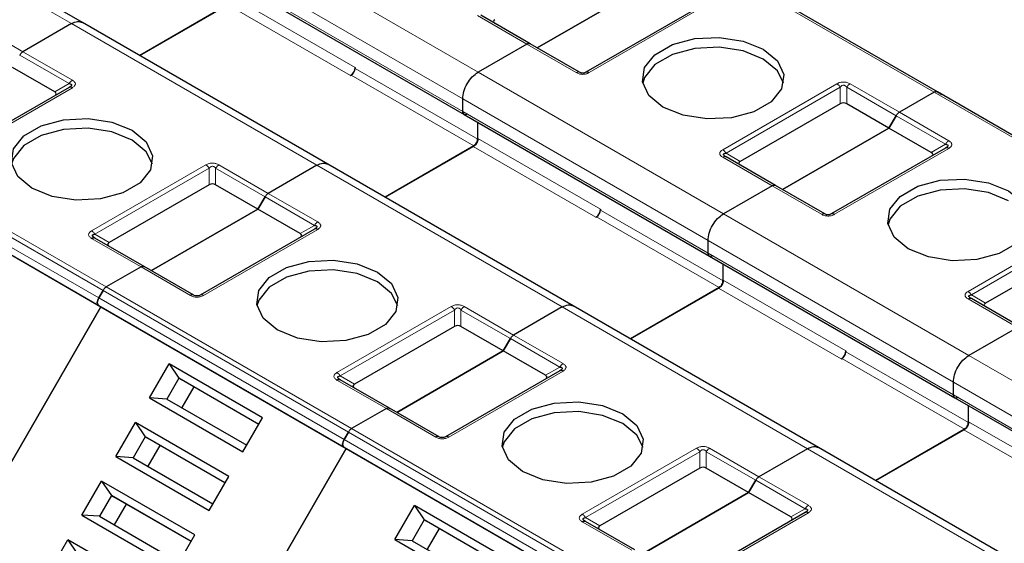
# Model space of a CAD drawing. Header units: millimetres. Extents: x 5 to 418, y 2 to 292.
# Tile 49 of 56: x 354 to 366, y 140 to 147. Entities that reach past the tile are written whole.
import ezdxf

# ---------------------------------------------------------------- set-up
doc = ezdxf.new("R2010")
doc.units = ezdxf.units.MM

msp = doc.modelspace()

# ---------------------------------------------------------------- linework, layer by layer
at = {"color": 7, "linetype": 'Continuous', "lineweight": 18}
for p, q in [((354.3502, 146.6349), (351.3521, 148.3657)), ((356.3207, 147.7724), (359.3188, 146.0416)), ((364.891, 145.7968), (361.8928, 147.5276)), ((356.1321, 147.4458), (359.1303, 145.715)), ((356.1321, 147.2934), (359.1303, 145.5626)), ((356.316, 146.964), (357.815, 146.0986)), ((356.2594, 146.866), (357.7585, 146.0007)), ((362.0717, 146.8418), (360.6763, 146.0363)), ((359.9129, 146.3846), (359.3095, 146.7329)), ((353.1527, 146.6402), (353.7561, 146.2919)), ((357.3484, 144.9041), (354.3502, 146.6349)), ((360.5163, 146.0363), (359.9129, 146.3846)), ((353.7161, 146.2497), (354.3195, 145.9013)), ((353.7561, 146.2919), (354.3595, 145.9436)), ((357.815, 146.0877), (359.3141, 145.2224)), ((357.7679, 146.0061), (359.267, 145.1407)), ((359.3188, 146.0416), (362.317, 144.3108)), ((354.3595, 145.8512), (352.9642, 145.0457)), ((354.1452, 145.8007), (354.3195, 145.9013)), ((362.3077, 145.0945), (363.703, 145.9)), ((362.3477, 145.0523), (363.743, 145.8578)), ((363.743, 145.6566), (363.743, 145.8578)), ((363.823, 145.8578), (364.4264, 145.5095)), ((363.823, 145.8578), (363.823, 145.6566)), ((363.863, 145.9), (364.4664, 145.5517)), ((359.1303, 145.715), (362.1284, 143.9842)), ((367.8891, 144.066), (364.891, 145.7968)), ((359.1303, 145.5626), (362.1284, 143.8318)), ((364.4264, 145.5095), (365.0298, 145.1611)), ((364.4664, 145.5517), (365.0698, 145.2034)), ((359.3141, 145.2332), (360.8132, 144.3678)), ((351.7762, 145.1489), (354.7743, 143.4181)), ((359.2575, 145.1353), (360.7566, 144.2699)), ((364.8555, 145.0605), (365.0298, 145.1611)), ((354.6814, 143.2843), (351.6833, 145.0151)), ((351.7362, 145.1067), (354.7343, 143.3759)), ((362.9111, 144.6538), (362.3077, 145.0021)), ((362.3477, 145.0523), (362.522, 144.9516)), ((365.0698, 145.111), (363.6745, 144.3055)), ((351.6833, 144.9227), (354.6814, 143.1919)), ((354.5955, 144.1039), (355.9908, 144.9094)), ((356.1508, 144.9094), (356.7542, 144.5611)), ((360.3465, 143.1733), (357.3484, 144.9041)), ((354.6355, 144.0617), (356.0308, 144.8672)), ((356.0308, 144.666), (356.0308, 144.8672)), ((356.1108, 144.8672), (356.7142, 144.5189)), ((356.1108, 144.8672), (356.1108, 144.666)), ((363.5145, 144.3055), (362.9111, 144.6538)), ((356.7142, 144.5189), (357.3176, 144.1706)), ((356.7542, 144.5611), (357.3576, 144.2128)), ((360.766, 144.2753), (362.2651, 143.4099)), ((360.8132, 144.357), (362.3122, 143.4916)), ((362.317, 144.3108), (365.3151, 142.58)), ((357.1434, 144.0699), (357.3176, 144.1706)), ((365.3058, 143.3637), (366.7012, 144.1692)), ((354.6355, 144.0617), (354.8098, 143.9611)), ((357.3576, 144.1204), (355.9623, 143.3149)), ((365.3458, 143.3215), (366.7412, 144.127)), ((355.1989, 143.6632), (354.5955, 144.0116)), ((362.1284, 143.9842), (365.1265, 142.2534)), ((362.1284, 143.8318), (365.1265, 142.101)), ((355.8023, 143.3149), (355.1989, 143.6632)), ((362.3122, 143.5025), (363.8113, 142.6371)), ((354.7343, 143.3759), (357.7325, 141.6451)), ((354.7743, 143.4181), (357.7725, 141.6874)), ((362.2557, 143.4045), (363.7547, 142.5391)), ((365.3458, 143.3215), (365.5201, 143.2209)), ((357.6796, 141.5535), (354.6814, 143.2843)), ((354.6814, 143.1919), (357.6796, 141.4611)), ((365.9092, 142.923), (365.3058, 143.2713)), ((357.5936, 142.3731), (358.989, 143.1787)), ((357.6336, 142.3309), (359.029, 143.1364)), ((359.029, 142.9352), (359.029, 143.1364)), ((359.109, 143.1364), (359.7124, 142.7881)), ((359.109, 143.1364), (359.109, 142.9352)), ((359.149, 143.1787), (359.7524, 142.8303)), ((363.3446, 141.4425), (360.3465, 143.1733)), ((359.7524, 142.8303), (360.3558, 142.482)), ((359.7124, 142.7881), (360.3158, 142.4398)), ((363.8113, 142.6262), (365.3104, 141.7608)), ((363.7642, 142.5445), (365.2632, 141.6791)), ((365.3151, 142.58), (368.3132, 140.8493)), ((360.3558, 142.3896), (358.9604, 141.5841)), ((360.1415, 142.3391), (360.3158, 142.4398)), ((358.197, 141.9324), (357.5936, 142.2808)), ((357.6336, 142.3309), (357.8079, 142.2303)), ((365.1265, 142.2534), (368.1247, 140.5227)), ((365.1265, 142.101), (368.1247, 140.3702)), ((358.8004, 141.5841), (358.197, 141.9324)), ((365.3104, 141.7717), (366.8094, 140.9063)), ((357.7325, 141.6451), (360.7306, 139.9143)), ((357.7725, 141.6874), (360.7706, 139.9566)), ((365.2538, 141.6737), (366.7529, 140.8083)), ((360.6777, 139.8227), (357.6796, 141.5535)), ((357.6796, 141.4611), (360.6777, 139.7303)), ((360.5918, 140.6424), (361.9871, 141.4479)), ((360.6318, 140.6001), (362.0271, 141.4057)), ((362.0271, 141.2044), (362.0271, 141.4057)), ((362.1071, 141.4057), (362.7105, 141.0573)), ((362.1071, 141.4057), (362.1071, 141.2044)), ((362.1471, 141.4479), (362.7505, 141.0995)), ((366.3428, 139.7117), (363.3446, 141.4425)), ((362.7105, 141.0573), (363.3139, 140.709)), ((362.7505, 141.0995), (363.3539, 140.7512)), ((363.1396, 140.6084), (363.3139, 140.709)), ((361.1952, 140.2017), (360.5918, 140.55)), ((360.6318, 140.6001), (360.806, 140.4995)), ((363.3539, 140.6588), (361.9586, 139.8533))]:
    msp.add_line(p, q, dxfattribs=at)
at = {"color": 7, "linetype": 'Continuous', "lineweight": 25}
for p, q in [((354.4835, 146.6481), (351.4854, 148.3789)), ((364.931, 145.8007), (361.9328, 147.5315)), ((356.1487, 147.2568), (359.1468, 145.526)), ((360.0401, 146.3382), (361.3412, 147.0893)), ((361.3412, 147.0893), (360.0401, 146.3382)), ((356.2688, 146.8715), (355.1827, 146.2445)), ((355.1827, 146.2445), (356.2594, 146.866)), ((362.0317, 146.8457), (360.6363, 146.0402)), ((359.9529, 146.3885), (359.3495, 146.7369)), ((354.3502, 146.6349), (353.7561, 146.2919)), ((354.3502, 146.6349), (353.7561, 146.2919)), ((357.4817, 144.9173), (354.4835, 146.6481)), ((359.9129, 146.3846), (359.3188, 146.0416)), ((359.9129, 146.3846), (359.3188, 146.0416)), ((360.5563, 146.0402), (359.9529, 146.3885)), ((354.1452, 145.8007), (353.629, 146.0987)), ((357.815, 146.0986), (357.815, 146.0877)), ((357.7585, 146.0007), (357.7679, 146.0061)), ((354.3195, 145.8552), (352.9242, 145.0496)), ((359.1303, 145.5626), (359.1303, 145.715)), ((359.1303, 145.5626), (359.1303, 145.715)), ((364.891, 145.7968), (364.4664, 145.5517)), ((364.891, 145.7968), (364.4664, 145.5517)), ((367.9291, 144.0699), (364.931, 145.8007)), ((364.931, 145.8007), (364.9839, 145.7702)), ((363.743, 145.6566), (362.522, 144.9516)), ((364.3393, 145.3585), (363.823, 145.6566)), ((359.1468, 145.526), (362.145, 143.7952)), ((364.4264, 145.5095), (364.3393, 145.3585)), ((364.3393, 145.3585), (364.4264, 145.5095)), ((359.3141, 145.2332), (359.3141, 145.4294)), ((359.3141, 145.2224), (359.3141, 145.4294)), ((363.0382, 144.6074), (364.3393, 145.3585)), ((364.3393, 145.3585), (363.0382, 144.6074)), ((364.8555, 145.0605), (364.3393, 145.3585)), ((359.267, 145.1407), (358.1808, 144.5137)), ((358.1808, 144.5137), (359.2575, 145.1353)), ((365.0298, 145.1149), (363.6345, 144.3094)), ((365.0415, 145.1224), (365.0336, 145.1167)), ((362.9511, 144.6578), (362.3477, 145.0061)), ((351.71, 144.9073), (354.7081, 143.1765)), ((357.3484, 144.9041), (356.7542, 144.5611)), ((357.3484, 144.9041), (356.7542, 144.5611)), ((360.4798, 143.1865), (357.4817, 144.9173)), ((356.0308, 144.666), (354.8098, 143.9611)), ((356.6271, 144.368), (356.1108, 144.666)), ((362.9111, 144.6538), (362.317, 144.3108)), ((362.9111, 144.6538), (362.317, 144.3108)), ((363.5545, 144.3094), (362.9511, 144.6578)), ((356.7142, 144.5189), (356.6271, 144.368)), ((356.6271, 144.368), (356.7142, 144.5189)), ((355.326, 143.6169), (356.6271, 144.368)), ((356.6271, 144.368), (355.326, 143.6169)), ((357.1434, 144.0699), (356.6271, 144.368)), ((360.7566, 144.2699), (360.766, 144.2753)), ((360.8132, 144.3678), (360.8132, 144.357)), ((357.3176, 144.1244), (355.9223, 143.3188)), ((354.6317, 144.0173), (354.6238, 144.023)), ((355.2389, 143.6672), (354.6355, 144.0155)), ((362.1284, 143.8318), (362.1284, 143.9842)), ((362.1284, 143.8318), (362.1284, 143.9842)), ((366.7412, 143.9258), (365.5201, 143.2209)), ((362.145, 143.7952), (365.1431, 142.0644)), ((362.3122, 143.5025), (362.3122, 143.6986)), ((362.3122, 143.4916), (362.3122, 143.6986)), ((355.1989, 143.6632), (354.7743, 143.4181)), ((355.1989, 143.6632), (354.7743, 143.4181)), ((355.8423, 143.3188), (355.2389, 143.6672)), ((354.7343, 143.3759), (354.6814, 143.2843)), ((354.6814, 143.2843), (354.7343, 143.3759)), ((362.2651, 143.4099), (361.179, 142.7829)), ((361.179, 142.7829), (362.2557, 143.4045)), ((354.6814, 143.1919), (354.7081, 143.1765)), ((354.6814, 143.1919), (354.7081, 143.1765)), ((365.9492, 142.927), (365.3458, 143.2753)), ((353.0414, 140.2897), (354.7081, 143.1765)), ((354.7081, 143.1765), (353.0414, 140.2897)), ((354.7081, 143.1765), (357.7062, 141.4457)), ((360.3465, 143.1733), (359.7524, 142.8303)), ((360.3465, 143.1733), (359.7524, 142.8303)), ((363.4779, 141.4557), (360.4798, 143.1865)), ((359.029, 142.9352), (357.8079, 142.2303)), ((359.6252, 142.6372), (359.109, 142.9352)), ((365.9092, 142.923), (365.3151, 142.58)), ((365.9092, 142.923), (365.3151, 142.58)), ((359.7124, 142.7881), (359.6252, 142.6372)), ((359.6252, 142.6372), (359.7124, 142.7881)), ((358.3242, 141.8861), (359.6252, 142.6372)), ((359.6252, 142.6372), (358.3242, 141.8861)), ((360.1415, 142.3391), (359.6252, 142.6372)), ((363.8113, 142.6371), (363.8113, 142.6262)), ((355.3035, 142.0631), (355.5435, 142.4786)), ((356.6842, 141.8201), (355.5435, 142.4786)), ((355.5435, 142.4786), (355.6628, 142.3021)), ((363.7547, 142.5391), (363.7642, 142.5445)), ((360.3158, 142.3936), (358.9204, 141.5881)), ((355.6628, 142.3021), (355.5161, 142.048)), ((356.6375, 141.7393), (355.6628, 142.3021)), ((355.6628, 142.3021), (355.6894, 142.2867)), ((356.6375, 141.7393), (355.6894, 142.2867)), ((357.6299, 142.2865), (357.6219, 142.2922)), ((358.237, 141.9364), (357.6336, 142.2847)), ((365.1265, 142.101), (365.1265, 142.2534)), ((365.1265, 142.101), (365.1265, 142.2534)), ((355.8428, 142.1981), (355.6961, 141.9441)), ((355.3035, 142.0631), (356.4442, 141.4046)), ((355.5161, 142.048), (355.3035, 142.0631)), ((355.5161, 142.048), (356.4908, 141.4853)), ((365.1431, 142.0644), (368.1412, 140.3336)), ((358.197, 141.9324), (357.7725, 141.6874)), ((358.197, 141.9324), (357.7725, 141.6874)), ((358.8404, 141.5881), (358.237, 141.9364)), ((365.3104, 141.7608), (365.3104, 141.9678)), ((365.3104, 141.7717), (365.3104, 141.9678)), ((354.8902, 141.3472), (355.1301, 141.7627)), ((356.2708, 141.1042), (355.1301, 141.7627)), ((355.1301, 141.7627), (355.2494, 141.5861)), ((356.4442, 141.4046), (356.6842, 141.8201)), ((357.7325, 141.6451), (357.6796, 141.5535)), ((357.6796, 141.5535), (357.7325, 141.6451)), ((365.2632, 141.6791), (364.1771, 141.0521)), ((364.1771, 141.0521), (365.2538, 141.6737)), ((355.2494, 141.5861), (355.1028, 141.3321)), ((356.2242, 141.0234), (355.2494, 141.5861)), ((355.2494, 141.5861), (355.2761, 141.5707)), ((356.2242, 141.0234), (355.2761, 141.5707)), ((355.4294, 141.4822), (355.2828, 141.2282)), ((356.0396, 138.559), (357.7062, 141.4457)), ((357.7062, 141.4457), (356.0396, 138.559)), ((357.6796, 141.4611), (357.7062, 141.4457)), ((357.6796, 141.4611), (357.7062, 141.4457)), ((357.7062, 141.4457), (360.7044, 139.7149)), ((363.3446, 141.4425), (362.7505, 141.0995)), ((363.3446, 141.4425), (362.7505, 141.0995)), ((366.4761, 139.7249), (363.4779, 141.4557)), ((354.8902, 141.3472), (356.0309, 140.6886)), ((355.1028, 141.3321), (354.8902, 141.3472)), ((355.1028, 141.3321), (356.0775, 140.7694)), ((362.0271, 141.2044), (360.806, 140.4995)), ((362.6234, 140.9064), (362.1071, 141.2044)), ((354.4769, 140.6312), (354.7168, 141.0468)), ((355.8575, 140.3883), (354.7168, 141.0468)), ((354.7168, 141.0468), (354.8361, 140.8702)), ((356.0309, 140.6886), (356.2708, 141.1042)), ((362.6234, 140.9064), (362.7105, 141.0573)), ((362.7105, 141.0573), (362.6234, 140.9064)), ((362.6234, 140.9064), (361.3223, 140.1553)), ((361.3223, 140.1553), (362.6234, 140.9064)), ((363.1396, 140.6084), (362.6234, 140.9064)), ((354.8361, 140.8702), (354.6894, 140.6162)), ((355.8108, 140.3075), (354.8361, 140.8702)), ((354.8361, 140.8702), (354.8628, 140.8548)), ((355.8108, 140.3075), (354.8628, 140.8548)), ((355.0161, 140.7663), (354.8695, 140.5123)), ((358.3017, 140.3323), (358.5416, 140.7479)), ((359.6823, 140.0893), (358.5416, 140.7479)), ((358.5416, 140.7479), (358.6609, 140.5713)), ((363.3139, 140.6628), (361.9186, 139.8573)), ((354.4769, 140.6312), (355.6176, 139.9727)), ((354.6894, 140.6162), (354.4769, 140.6312)), ((354.6894, 140.6162), (355.6642, 140.0535)), ((358.6609, 140.5713), (358.5142, 140.3172)), ((359.6356, 140.0086), (358.6609, 140.5713)), ((358.6609, 140.5713), (358.6876, 140.5559)), ((359.6356, 140.0086), (358.6876, 140.5559)), ((360.628, 140.5557), (360.62, 140.5614)), ((361.2352, 140.2056), (360.6318, 140.5539)), ((358.8409, 140.4673), (358.6943, 140.2133)), ((354.0635, 139.9153), (354.3035, 140.3309)), ((355.4442, 139.6724), (354.3035, 140.3309)), ((354.3035, 140.3309), (354.4228, 140.1543)), ((355.6176, 139.9727), (355.8575, 140.3883)), ((358.3017, 140.3323), (359.4424, 139.6738)), ((358.5142, 140.3172), (358.3017, 140.3323)), ((358.5142, 140.3172), (359.489, 139.7545))]:
    msp.add_line(p, q, dxfattribs=at)
at = {"color": 7, "linetype": 'Continuous', "lineweight": 25, "flags": 128}
for points in [[(361.5769, 145.6144), (361.4042, 145.7567), (361.3263, 145.9245), (361.3525, 146.0976), (361.4797, 146.2551), (361.6926, 146.378), (361.9654, 146.4514), (362.2652, 146.4665), (362.5559, 146.4216), (362.8025, 146.3219)], [(362.8025, 146.2022), (362.5559, 146.3018), (362.2652, 146.3468), (361.9654, 146.3316), (361.6926, 146.2582), (361.4797, 146.1353), (361.3525, 145.9779), (361.3292, 145.9083)], [(362.8025, 146.3219), (362.9751, 146.1796), (363.053, 146.0117), (363.0268, 145.8386), (362.8996, 145.6812), (362.6868, 145.5583), (362.414, 145.4849), (362.1141, 145.4697), (361.8234, 145.5147), (361.5769, 145.6144)], [(363.0501, 145.9083), (362.9751, 146.0598), (362.8025, 146.2022)], [(353.8647, 144.6238), (353.692, 144.7661), (353.6141, 144.934), (353.6404, 145.1071), (353.7676, 145.2645), (353.9804, 145.3874), (354.2532, 145.4608), (354.553, 145.476), (354.8438, 145.431), (355.0903, 145.3313)], [(355.0903, 145.2116), (354.8438, 145.3112), (354.553, 145.3562), (354.2532, 145.3411), (353.9804, 145.2676), (353.7676, 145.1448), (353.6404, 144.9873), (353.6171, 144.9177)], [(355.0903, 145.3313), (355.263, 145.189), (355.3409, 145.0212), (355.3146, 144.8481), (355.1874, 144.6906), (354.9746, 144.5677), (354.7018, 144.4943), (354.402, 144.4791), (354.1112, 144.5241), (353.8647, 144.6238)], [(355.3379, 144.9177), (355.263, 145.0692), (355.0903, 145.2116)], [(364.575, 143.8836), (364.4023, 144.0259), (364.3244, 144.1937), (364.3507, 144.3668), (364.4779, 144.5243), (364.6907, 144.6472), (364.9635, 144.7206), (365.2633, 144.7358), (365.5541, 144.6908), (365.8006, 144.5911)], [(365.8006, 144.4714), (365.5541, 144.571), (365.2633, 144.616), (364.9635, 144.6009), (364.6907, 144.5274), (364.4779, 144.4046), (364.3507, 144.2471), (364.3274, 144.1775)], [(365.8006, 144.5911), (365.9733, 144.4488), (366.0512, 144.281), (366.0249, 144.1079), (365.8977, 143.9504), (365.6849, 143.8275), (365.4121, 143.7541), (365.1123, 143.7389), (364.8215, 143.7839), (364.575, 143.8836)], [(356.8628, 142.893), (356.6902, 143.0353), (356.6123, 143.2032), (356.6385, 143.3763), (356.7657, 143.5337), (356.9785, 143.6566), (357.2513, 143.73), (357.5512, 143.7452), (357.8419, 143.7002), (358.0885, 143.6006)], [(358.0885, 143.4808), (357.8419, 143.5805), (357.5512, 143.6254), (357.2513, 143.6103), (356.9785, 143.5369), (356.7657, 143.414), (356.6385, 143.2565), (356.6152, 143.1869)], [(358.0885, 143.6006), (358.2611, 143.4582), (358.339, 143.2904), (358.3128, 143.1173), (358.1856, 142.9598), (357.9727, 142.8369), (357.6999, 142.7635), (357.4001, 142.7484), (357.1094, 142.7933), (356.8628, 142.893)], [(358.3361, 143.1869), (358.2611, 143.3385), (358.0885, 143.4808)], [(359.8609, 141.1622), (359.6883, 141.3045), (359.6104, 141.4724), (359.6366, 141.6455), (359.7638, 141.803), (359.9767, 141.9258), (360.2495, 141.9993), (360.5493, 142.0144), (360.84, 141.9694), (361.0866, 141.8698)], [(361.0866, 141.75), (360.84, 141.8497), (360.5493, 141.8946), (360.2495, 141.8795), (359.9767, 141.8061), (359.7638, 141.6832), (359.6366, 141.5257), (359.6133, 141.4561)], [(361.0866, 141.8698), (361.2592, 141.7274), (361.3371, 141.5596), (361.3109, 141.3865), (361.1837, 141.229), (360.9709, 141.1062), (360.6981, 141.0327), (360.3982, 141.0176), (360.1075, 141.0626), (359.8609, 141.1622)], [(361.3342, 141.4561), (361.2592, 141.6077), (361.0866, 141.75)]]:
    msp.add_lwpolyline(points, dxfattribs=at)
at = {"color": 7, "linetype": 'Continuous', "lineweight": 25}
for centre, radius in [((357.6922, 146.1042), 0.1229), ((357.7127, 146.0924), 0.1025), ((360.6904, 144.3734), 0.1229), ((360.7108, 144.3616), 0.1025), ((363.6885, 142.6426), 0.1229), ((363.709, 142.6308), 0.1025)]:
    msp.add_arc(centre, radius, 302.60548, 357.39452, dxfattribs=at)
at = {"color": 7, "linetype": 'Continuous', "lineweight": 18}
for centre, radius, start, end in [((354.4206, 145.8456), 0.1154, 121.95467, 151.14439), ((362.3311, 144.9694), 0.0402, 65.68605, 125.61817), ((357.4187, 144.1149), 0.1154, 121.95467, 151.14439), ((365.3292, 143.2386), 0.0402, 65.68605, 125.61817), ((360.4169, 142.3841), 0.1154, 121.95467, 151.14439), ((363.415, 140.6533), 0.1154, 121.95467, 151.14439)]:
    msp.add_arc(centre, radius, start, end, dxfattribs=at)
at = {"color": 7, "linetype": 'Continuous', "lineweight": 25}
for centre, major_axis, ratio, start_param, end_param in [((359.6438, 146.6593), (0.1386, 0), 0.3332972, 2.6179939, 3.6651914), ((354.0252, 145.7776), (0.1386, 0), 0.3332972, 5.7595865, 6.8067841), ((363.783, 145.5873), (0.08, 0), 0.9998916, 1.0471975, 2.0943951), ((364.7355, 145.0374), (0.1386, 0), 0.3332972, 5.7595865, 6.8067841), ((362.642, 144.9286), (0.1386, 0), 0.3332972, 2.6179939, 3.6651914), ((356.0708, 144.5967), (0.08, 0), 0.9998916, 1.0471975, 2.0943951), ((357.0234, 144.0468), (0.1386, 0), 0.3332972, 5.7595865, 6.8067841), ((354.9298, 143.938), (0.1386, 0), 0.3332972, 2.6179939, 3.6651915), ((365.6401, 143.1978), (0.1386, 0), 0.3332972, 2.6179939, 3.6651914), ((359.069, 142.8659), (0.08, 0), 0.9998916, 1.0471975, 2.0943951), ((357.9279, 142.2072), (0.1386, 0), 0.3332972, 2.6179939, 3.6651915), ((360.0215, 142.3161), (0.1386, 0), 0.3332972, 5.7595865, 6.8067841), ((362.0671, 141.1351), (0.08, 0), 0.9998916, 1.0471975, 2.0943951), ((363.0196, 140.5853), (0.1386, 0), 0.3332972, 5.7595865, 6.8067841), ((360.926, 140.4764), (0.1386, 0), 0.3332972, 2.6179939, 3.6651915)]:
    msp.add_ellipse(centre, major_axis=major_axis, ratio=ratio, start_param=start_param, end_param=end_param, dxfattribs=at)
for points, knots in [([(354.3502, 146.6349), (354.3752, 146.6463), (354.4251, 146.6692), (354.4641, 146.6551), (354.4835, 146.6481)], [0, 0, 0, 0, 0.50005107, 1, 1, 1, 1]), ([(354.3502, 146.6349), (354.3752, 146.6463), (354.4251, 146.6692), (354.4641, 146.6551), (354.4835, 146.6481)], [0, 0, 0, 0, 0.50005107, 1, 1, 1, 1]), ([(360.6363, 146.0402), (360.6307, 146.0373), (360.6228, 146.0332), (360.6063, 146.0298), (360.5941, 146.0292), (360.5827, 146.0304), (360.5687, 146.0338), (360.5614, 146.0376), (360.5563, 146.0402)], [0, 0, 0, 0, 0.2915567, 0.4094353, 0.5237228, 0.6250088, 0.734944, 1, 1, 1, 1]), ([(354.3195, 145.9013), (354.328, 145.9), (354.3397, 145.8982), (354.3489, 145.8915), (354.3512, 145.8858), (354.3491, 145.8789), (354.3399, 145.8678), (354.3281, 145.8605), (354.3195, 145.8552)], [0, 0, 0, 0, 0.288782, 0.3996105, 0.4976777, 0.5951187, 0.7063928, 1, 1, 1, 1]), ([(354.3414, 145.8706), (354.34, 145.8686), (354.3369, 145.8643), (354.3311, 145.8604), (354.328, 145.8583)], [0, 0, 0, 0, 0.4744804, 1, 1, 1, 1]), ([(359.1303, 145.5626), (359.1312, 145.5548), (359.1332, 145.5392), (359.1407, 145.5272), (359.1468, 145.526), (359.1468, 145.526)], [0, 0, 0, 0, 0.4999489, 0.9998979, 1, 1, 1, 1]), ([(365.0298, 145.1611), (365.0384, 145.1599), (365.0505, 145.1582), (365.0599, 145.1507), (365.0612, 145.1439), (365.0583, 145.1368), (365.0485, 145.1265), (365.0376, 145.1197), (365.0298, 145.1149)], [0, 0, 0, 0, 0.2915567, 0.4094353, 0.5237228, 0.6250088, 0.734944, 1, 1, 1, 1]), ([(362.3477, 145.0061), (362.3392, 145.0113), (362.3275, 145.0186), (362.3183, 145.0295), (362.316, 145.0363), (362.3181, 145.0421), (362.3273, 145.0489), (362.3391, 145.0509), (362.3477, 145.0523)], [0, 0, 0, 0, 0.288782, 0.3996105, 0.4976777, 0.5951187, 0.7063928, 1, 1, 1, 1]), ([(362.3392, 145.0092), (362.3361, 145.0113), (362.3303, 145.0153), (362.3272, 145.0195), (362.3258, 145.0215)], [0, 0, 0, 0, 0.5256895, 1, 1, 1, 1]), ([(357.3484, 144.9041), (357.3733, 144.9155), (357.4233, 144.9384), (357.4622, 144.9243), (357.4817, 144.9173)], [0, 0, 0, 0, 0.50005107, 1, 1, 1, 1]), ([(357.3484, 144.9041), (357.3733, 144.9155), (357.4233, 144.9384), (357.4622, 144.9243), (357.4817, 144.9173)], [0, 0, 0, 0, 0.50005107, 1, 1, 1, 1]), ([(363.6345, 144.3094), (363.6288, 144.3065), (363.6209, 144.3024), (363.6044, 144.299), (363.5923, 144.2984), (363.5808, 144.2996), (363.5668, 144.303), (363.5596, 144.3068), (363.5545, 144.3094)], [0, 0, 0, 0, 0.2915567, 0.4094353, 0.5237228, 0.6250088, 0.734944, 1, 1, 1, 1]), ([(357.3176, 144.1706), (357.3261, 144.1692), (357.3378, 144.1674), (357.347, 144.1607), (357.3493, 144.155), (357.3472, 144.1481), (357.338, 144.137), (357.3262, 144.1297), (357.3176, 144.1244)], [0, 0, 0, 0, 0.288782, 0.3996105, 0.4976777, 0.5951187, 0.7063928, 1, 1, 1, 1]), ([(354.6355, 144.0155), (354.6269, 144.0208), (354.6148, 144.0283), (354.6055, 144.0398), (354.6041, 144.047), (354.607, 144.0531), (354.6168, 144.059), (354.6277, 144.0606), (354.6355, 144.0617)], [0, 0, 0, 0, 0.2915567, 0.4094353, 0.5237228, 0.6250088, 0.734944, 1, 1, 1, 1]), ([(357.3396, 144.1398), (357.3381, 144.1378), (357.335, 144.1336), (357.3292, 144.1296), (357.3261, 144.1275)], [0, 0, 0, 0, 0.4744804, 1, 1, 1, 1]), ([(362.1284, 143.8318), (362.1294, 143.824), (362.1313, 143.8084), (362.1388, 143.7964), (362.145, 143.7952), (362.145, 143.7952)], [0, 0, 0, 0, 0.4999489, 0.9998979, 1, 1, 1, 1]), ([(355.9223, 143.3188), (355.9167, 143.3159), (355.9087, 143.3118), (355.8922, 143.3084), (355.8801, 143.3079), (355.8686, 143.3091), (355.8546, 143.3124), (355.8474, 143.3162), (355.8423, 143.3188)], [0, 0, 0, 0, 0.2915567, 0.4094353, 0.5237228, 0.6250088, 0.734944, 1, 1, 1, 1]), ([(365.3458, 143.2753), (365.3373, 143.2805), (365.3256, 143.2878), (365.3164, 143.2987), (365.3141, 143.3055), (365.3163, 143.3114), (365.3254, 143.3181), (365.3372, 143.3201), (365.3458, 143.3215)], [0, 0, 0, 0, 0.288782, 0.3996105, 0.4976777, 0.5951187, 0.7063928, 1, 1, 1, 1]), ([(360.3465, 143.1733), (360.3715, 143.1847), (360.4214, 143.2076), (360.4603, 143.1935), (360.4798, 143.1865)], [0, 0, 0, 0, 0.50005107, 1, 1, 1, 1]), ([(360.3465, 143.1733), (360.3715, 143.1847), (360.4214, 143.2076), (360.4603, 143.1935), (360.4798, 143.1865)], [0, 0, 0, 0, 0.50005107, 1, 1, 1, 1]), ([(365.3373, 143.2785), (365.3343, 143.2805), (365.3285, 143.2845), (365.3254, 143.2887), (365.3239, 143.2907)], [0, 0, 0, 0, 0.5256895, 1, 1, 1, 1]), ([(360.3158, 142.4398), (360.3242, 142.4385), (360.3359, 142.4366), (360.3451, 142.4299), (360.3475, 142.4242), (360.3453, 142.4173), (360.3361, 142.4062), (360.3243, 142.3989), (360.3158, 142.3936)], [0, 0, 0, 0, 0.288782, 0.3996105, 0.4976777, 0.5951187, 0.7063928, 1, 1, 1, 1]), ([(360.3377, 142.409), (360.3362, 142.407), (360.3331, 142.4028), (360.3273, 142.3988), (360.3243, 142.3967)], [0, 0, 0, 0, 0.4744804, 1, 1, 1, 1]), ([(357.6336, 142.2847), (357.625, 142.29), (357.6129, 142.2975), (357.6036, 142.309), (357.6022, 142.3162), (357.6052, 142.3223), (357.6149, 142.3282), (357.6259, 142.3298), (357.6336, 142.3309)], [0, 0, 0, 0, 0.2915567, 0.4094353, 0.5237228, 0.6250088, 0.734944, 1, 1, 1, 1]), ([(365.1265, 142.101), (365.1275, 142.0932), (365.1294, 142.0776), (365.137, 142.0656), (365.1431, 142.0644), (365.1431, 142.0644)], [0, 0, 0, 0, 0.4999489, 0.9998979, 1, 1, 1, 1]), ([(358.9204, 141.5881), (358.9148, 141.5851), (358.9069, 141.581), (358.8904, 141.5777), (358.8782, 141.5771), (358.8668, 141.5783), (358.8528, 141.5817), (358.8455, 141.5854), (358.8404, 141.5881)], [0, 0, 0, 0, 0.2915567, 0.4094353, 0.5237228, 0.6250088, 0.734944, 1, 1, 1, 1]), ([(363.3446, 141.4425), (363.3696, 141.454), (363.4195, 141.4768), (363.4585, 141.4628), (363.4779, 141.4557)], [0, 0, 0, 0, 0.50005107, 1, 1, 1, 1]), ([(363.3446, 141.4425), (363.3696, 141.454), (363.4195, 141.4768), (363.4585, 141.4628), (363.4779, 141.4557)], [0, 0, 0, 0, 0.50005107, 1, 1, 1, 1]), ([(363.3139, 140.709), (363.3224, 140.7077), (363.3341, 140.7059), (363.3433, 140.6992), (363.3456, 140.6934), (363.3435, 140.6866), (363.3343, 140.6754), (363.3225, 140.6681), (363.3139, 140.6628)], [0, 0, 0, 0, 0.288782, 0.3996105, 0.4976777, 0.5951187, 0.7063928, 1, 1, 1, 1]), ([(363.3358, 140.6782), (363.3344, 140.6762), (363.3313, 140.672), (363.3255, 140.668), (363.3224, 140.666)], [0, 0, 0, 0, 0.4744804, 1, 1, 1, 1]), ([(360.6318, 140.5539), (360.6231, 140.5592), (360.6111, 140.5667), (360.6017, 140.5782), (360.6003, 140.5855), (360.6033, 140.5916), (360.613, 140.5974), (360.624, 140.599), (360.6318, 140.6001)], [0, 0, 0, 0, 0.2915567, 0.4094353, 0.5237228, 0.6250088, 0.734944, 1, 1, 1, 1])]:
    msp.add_open_spline(points, degree=3, knots=knots, dxfattribs=at)
for points in [[(359.9129, 146.3846), (359.9166, 146.3865), (359.924, 146.3903), (359.9347, 146.3925), (359.9446, 146.3923), (359.9502, 146.3898), (359.9529, 146.3885)], [(359.9129, 146.3846), (359.9166, 146.3865), (359.924, 146.3903), (359.9347, 146.3925), (359.9446, 146.3923), (359.9502, 146.3898), (359.9529, 146.3885)], [(353.7161, 146.2497), (353.7189, 146.2541), (353.7244, 146.263), (353.7343, 146.2747), (353.745, 146.2848), (353.7524, 146.2895), (353.7561, 146.2919)], [(353.7161, 146.2497), (353.7189, 146.2541), (353.7244, 146.263), (353.7343, 146.2747), (353.745, 146.2848), (353.7524, 146.2895), (353.7561, 146.2919)], [(359.1303, 145.715), (359.1331, 145.7452), (359.1388, 145.8055), (359.1824, 145.9027), (359.2447, 145.989), (359.2941, 146.0241), (359.3188, 146.0416)], [(359.1303, 145.715), (359.1331, 145.7452), (359.1388, 145.8055), (359.1824, 145.9027), (359.2447, 145.989), (359.2941, 146.0241), (359.3188, 146.0416)], [(354.3595, 145.8512), (354.3558, 145.8531), (354.3484, 145.8569), (354.3377, 145.8591), (354.3278, 145.8589), (354.3223, 145.8564), (354.3195, 145.8552)], [(364.891, 145.7968), (364.8947, 145.7987), (364.9021, 145.8025), (364.9127, 145.8047), (364.9227, 145.8045), (364.9282, 145.802), (364.931, 145.8007)], [(364.891, 145.7968), (364.8947, 145.7987), (364.9021, 145.8025), (364.9127, 145.8047), (364.9227, 145.8045), (364.9282, 145.802), (364.931, 145.8007)], [(359.1868, 145.5299), (359.1794, 145.5266), (359.1646, 145.52), (359.1459, 145.5243), (359.1328, 145.5384), (359.1311, 145.5545), (359.1303, 145.5626)], [(364.4264, 145.5095), (364.4292, 145.5139), (364.4347, 145.5228), (364.4447, 145.5345), (364.4553, 145.5445), (364.4627, 145.5493), (364.4664, 145.5517)], [(364.4264, 145.5095), (364.4292, 145.5139), (364.4347, 145.5228), (364.4447, 145.5345), (364.4553, 145.5445), (364.4627, 145.5493), (364.4664, 145.5517)], [(359.2575, 145.1353), (359.265, 145.1405), (359.2798, 145.151), (359.2985, 145.1769), (359.3116, 145.2061), (359.3133, 145.2242), (359.3141, 145.2332)], [(359.3141, 145.2224), (359.3134, 145.2148), (359.312, 145.1997), (359.3011, 145.1754), (359.2855, 145.1539), (359.2731, 145.1451), (359.267, 145.1407)], [(365.0698, 145.111), (365.0661, 145.1129), (365.0587, 145.1167), (365.0481, 145.1189), (365.0381, 145.1187), (365.0326, 145.1162), (365.0298, 145.1149)], [(362.9111, 144.6538), (362.9148, 144.6557), (362.9222, 144.6595), (362.9328, 144.6617), (362.9428, 144.6615), (362.9483, 144.659), (362.9511, 144.6578)], [(362.9111, 144.6538), (362.9148, 144.6557), (362.9222, 144.6595), (362.9328, 144.6617), (362.9428, 144.6615), (362.9483, 144.659), (362.9511, 144.6578)], [(356.7142, 144.5189), (356.717, 144.5233), (356.7225, 144.5322), (356.7325, 144.5439), (356.7431, 144.554), (356.7505, 144.5587), (356.7542, 144.5611)], [(356.7142, 144.5189), (356.717, 144.5233), (356.7225, 144.5322), (356.7325, 144.5439), (356.7431, 144.554), (356.7505, 144.5587), (356.7542, 144.5611)], [(362.1284, 143.9842), (362.1312, 144.0144), (362.1369, 144.0747), (362.1805, 144.1719), (362.2428, 144.2582), (362.2923, 144.2933), (362.317, 144.3108)], [(362.1284, 143.9842), (362.1312, 144.0144), (362.1369, 144.0747), (362.1805, 144.1719), (362.2428, 144.2582), (362.2923, 144.2933), (362.317, 144.3108)], [(357.3576, 144.1204), (357.3539, 144.1223), (357.3465, 144.1261), (357.3359, 144.1283), (357.3259, 144.1281), (357.3204, 144.1256), (357.3176, 144.1244)], [(354.5955, 144.0116), (354.5992, 144.0135), (354.6066, 144.0172), (354.6173, 144.0195), (354.6272, 144.0193), (354.6327, 144.0168), (354.6355, 144.0155)], [(362.185, 143.7991), (362.1776, 143.7958), (362.1627, 143.7892), (362.144, 143.7936), (362.1309, 143.8076), (362.1292, 143.8237), (362.1284, 143.8318)], [(355.1989, 143.6632), (355.2026, 143.6651), (355.21, 143.6689), (355.2207, 143.6712), (355.2306, 143.671), (355.2361, 143.6684), (355.2389, 143.6672)], [(355.1989, 143.6632), (355.2026, 143.6651), (355.21, 143.6689), (355.2207, 143.6712), (355.2306, 143.671), (355.2361, 143.6684), (355.2389, 143.6672)], [(362.2557, 143.4045), (362.2631, 143.4097), (362.2779, 143.4203), (362.2966, 143.4462), (362.3097, 143.4753), (362.3114, 143.4934), (362.3122, 143.5025)], [(362.3122, 143.4916), (362.3115, 143.484), (362.3101, 143.4689), (362.2992, 143.4447), (362.2836, 143.4231), (362.2713, 143.4143), (362.2651, 143.4099)], [(354.7343, 143.3759), (354.7371, 143.3804), (354.7426, 143.3893), (354.7526, 143.4009), (354.7632, 143.411), (354.7706, 143.4158), (354.7743, 143.4181)], [(354.7343, 143.3759), (354.7371, 143.3804), (354.7426, 143.3893), (354.7526, 143.4009), (354.7632, 143.411), (354.7706, 143.4158), (354.7743, 143.4181)], [(354.6814, 143.2843), (354.6768, 143.2749), (354.6675, 143.256), (354.6635, 143.2278), (354.6675, 143.2041), (354.6768, 143.196), (354.6814, 143.1919)], [(354.6814, 143.1919), (354.6768, 143.196), (354.6675, 143.2041), (354.6635, 143.2278), (354.6675, 143.256), (354.6768, 143.2749), (354.6814, 143.2843)], [(359.7124, 142.7881), (359.7151, 142.7926), (359.7207, 142.8015), (359.7306, 142.8131), (359.7413, 142.8232), (359.7487, 142.8279), (359.7524, 142.8303)], [(359.7124, 142.7881), (359.7151, 142.7926), (359.7207, 142.8015), (359.7306, 142.8131), (359.7413, 142.8232), (359.7487, 142.8279), (359.7524, 142.8303)], [(365.1265, 142.2534), (365.1294, 142.2836), (365.135, 142.344), (365.1786, 142.4411), (365.241, 142.5274), (365.2904, 142.5625), (365.3151, 142.58)], [(365.1265, 142.2534), (365.1294, 142.2836), (365.135, 142.344), (365.1786, 142.4411), (365.241, 142.5274), (365.2904, 142.5625), (365.3151, 142.58)], [(360.3558, 142.3896), (360.3521, 142.3915), (360.3447, 142.3953), (360.334, 142.3976), (360.3241, 142.3974), (360.3185, 142.3948), (360.3158, 142.3936)], [(357.5936, 142.2808), (357.5973, 142.2827), (357.6047, 142.2865), (357.6154, 142.2887), (357.6253, 142.2885), (357.6309, 142.286), (357.6336, 142.2847)], [(365.1831, 142.0684), (365.1757, 142.0651), (365.1609, 142.0585), (365.1422, 142.0628), (365.1291, 142.0768), (365.1274, 142.093), (365.1265, 142.101)], [(358.197, 141.9324), (358.2007, 141.9343), (358.2081, 141.9381), (358.2188, 141.9404), (358.2287, 141.9402), (358.2343, 141.9377), (358.237, 141.9364)], [(358.197, 141.9324), (358.2007, 141.9343), (358.2081, 141.9381), (358.2188, 141.9404), (358.2287, 141.9402), (358.2343, 141.9377), (358.237, 141.9364)], [(365.2538, 141.6737), (365.2612, 141.6789), (365.276, 141.6895), (365.2947, 141.7154), (365.3078, 141.7445), (365.3095, 141.7626), (365.3104, 141.7717)], [(365.3104, 141.7608), (365.3097, 141.7532), (365.3083, 141.7382), (365.2974, 141.7139), (365.2818, 141.6923), (365.2694, 141.6835), (365.2632, 141.6791)], [(357.7325, 141.6451), (357.7352, 141.6496), (357.7408, 141.6585), (357.7507, 141.6702), (357.7614, 141.6802), (357.7688, 141.685), (357.7725, 141.6874)], [(357.7325, 141.6451), (357.7352, 141.6496), (357.7408, 141.6585), (357.7507, 141.6702), (357.7614, 141.6802), (357.7688, 141.685), (357.7725, 141.6874)], [(357.6796, 141.5535), (357.6749, 141.5441), (357.6657, 141.5252), (357.6617, 141.497), (357.6657, 141.4733), (357.6749, 141.4652), (357.6796, 141.4611)], [(357.6796, 141.4611), (357.6749, 141.4652), (357.6657, 141.4733), (357.6617, 141.497), (357.6657, 141.5252), (357.6749, 141.5441), (357.6796, 141.5535)], [(362.7105, 141.0573), (362.7133, 141.0618), (362.7188, 141.0707), (362.7287, 141.0823), (362.7394, 141.0924), (362.7468, 141.0972), (362.7505, 141.0995)], [(362.7105, 141.0573), (362.7133, 141.0618), (362.7188, 141.0707), (362.7287, 141.0823), (362.7394, 141.0924), (362.7468, 141.0972), (362.7505, 141.0995)], [(363.3539, 140.6588), (363.3502, 140.6607), (363.3428, 140.6645), (363.3321, 140.6668), (363.3222, 140.6666), (363.3167, 140.6641), (363.3139, 140.6628)], [(360.5918, 140.55), (360.5955, 140.5519), (360.6029, 140.5557), (360.6135, 140.5579), (360.6235, 140.5577), (360.629, 140.5552), (360.6318, 140.5539)]]:
    msp.add_open_spline(points, degree=3, dxfattribs=at)
at = {"color": 7, "linetype": 'Continuous', "lineweight": 18}
for points in [[(360.5563, 146.0402), (360.5536, 146.0415), (360.548, 146.044), (360.5381, 146.0442), (360.5274, 146.0419), (360.52, 146.0381), (360.5163, 146.0363)], [(360.6763, 146.0363), (360.6726, 146.0381), (360.6652, 146.0419), (360.6546, 146.0442), (360.6446, 146.044), (360.6391, 146.0415), (360.6363, 146.0402)], [(363.703, 145.9), (363.7067, 145.8976), (363.7141, 145.8929), (363.7248, 145.8828), (363.7347, 145.8712), (363.7403, 145.8622), (363.743, 145.8578)], [(363.823, 145.8578), (363.8258, 145.8622), (363.8313, 145.8712), (363.8413, 145.8828), (363.8519, 145.8929), (363.8593, 145.8976), (363.863, 145.9)], [(365.0698, 145.2034), (365.0661, 145.201), (365.0587, 145.1962), (365.0481, 145.1862), (365.0381, 145.1745), (365.0326, 145.1656), (365.0298, 145.1611)], [(362.3077, 145.0945), (362.3114, 145.0921), (362.3188, 145.0874), (362.3294, 145.0773), (362.3394, 145.0656), (362.3449, 145.0567), (362.3477, 145.0523)], [(355.9908, 144.9094), (355.9946, 144.9071), (356.002, 144.9023), (356.0126, 144.8922), (356.0225, 144.8806), (356.0281, 144.8717), (356.0308, 144.8672)], [(356.1108, 144.8672), (356.1136, 144.8717), (356.1191, 144.8806), (356.1291, 144.8922), (356.1397, 144.9023), (356.1471, 144.9071), (356.1508, 144.9094)], [(363.5545, 144.3094), (363.5517, 144.3107), (363.5462, 144.3132), (363.5362, 144.3134), (363.5256, 144.3112), (363.5182, 144.3074), (363.5145, 144.3055)], [(363.6745, 144.3055), (363.6708, 144.3074), (363.6634, 144.3112), (363.6527, 144.3134), (363.6428, 144.3132), (363.6372, 144.3107), (363.6345, 144.3094)], [(354.5955, 144.1039), (354.5992, 144.1015), (354.6066, 144.0968), (354.6173, 144.0867), (354.6272, 144.0751), (354.6327, 144.0662), (354.6355, 144.0617)], [(355.8423, 143.3188), (355.8395, 143.3201), (355.834, 143.3226), (355.8241, 143.3228), (355.8134, 143.3206), (355.806, 143.3168), (355.8023, 143.3149)], [(355.9623, 143.3149), (355.9586, 143.3168), (355.9512, 143.3206), (355.9405, 143.3228), (355.9306, 143.3226), (355.9251, 143.3201), (355.9223, 143.3188)], [(365.3058, 143.3637), (365.3095, 143.3613), (365.3169, 143.3566), (365.3276, 143.3465), (365.3375, 143.3348), (365.343, 143.3259), (365.3458, 143.3215)], [(358.989, 143.1787), (358.9927, 143.1763), (359.0001, 143.1715), (359.0108, 143.1615), (359.0207, 143.1498), (359.0262, 143.1409), (359.029, 143.1364)], [(359.109, 143.1364), (359.1117, 143.1409), (359.1173, 143.1498), (359.1272, 143.1615), (359.1379, 143.1715), (359.1453, 143.1763), (359.149, 143.1787)], [(357.5936, 142.3731), (357.5973, 142.3708), (357.6047, 142.366), (357.6154, 142.3559), (357.6253, 142.3443), (357.6309, 142.3354), (357.6336, 142.3309)], [(358.8404, 141.5881), (358.8377, 141.5893), (358.8321, 141.5918), (358.8222, 141.592), (358.8115, 141.5898), (358.8041, 141.586), (358.8004, 141.5841)], [(358.9604, 141.5841), (358.9567, 141.586), (358.9493, 141.5898), (358.9387, 141.592), (358.9287, 141.5918), (358.9232, 141.5893), (358.9204, 141.5881)], [(361.9871, 141.4479), (361.9908, 141.4455), (361.9982, 141.4407), (362.0089, 141.4307), (362.0188, 141.419), (362.0243, 141.4101), (362.0271, 141.4057)], [(362.1071, 141.4057), (362.1099, 141.4101), (362.1154, 141.419), (362.1253, 141.4307), (362.136, 141.4407), (362.1434, 141.4455), (362.1471, 141.4479)], [(360.5918, 140.6424), (360.5955, 140.64), (360.6029, 140.6352), (360.6135, 140.6252), (360.6235, 140.6135), (360.629, 140.6046), (360.6318, 140.6001)]]:
    msp.add_open_spline(points, degree=3, dxfattribs=at)
for points, knots in [([(360.6763, 146.0363), (360.6632, 146.0298), (360.6449, 146.0207), (360.6147, 146.0154), (360.5936, 146.0146), (360.5729, 146.016), (360.5453, 146.0218), (360.5283, 146.0303), (360.5163, 146.0363)], [0, 0, 0, 0, 0.28232556, 0.3956386, 0.51777025, 0.63110711, 0.74043539, 1, 1, 1, 1]), ([(354.3595, 145.9436), (354.3701, 145.9365), (354.3854, 145.9262), (354.3951, 145.9094), (354.3974, 145.8973), (354.395, 145.8853), (354.3855, 145.8687), (354.3702, 145.8584), (354.3595, 145.8512)], [0, 0, 0, 0, 0.2646181, 0.3849548, 0.5040288, 0.613968, 0.7305828, 1, 1, 1, 1]), ([(363.703, 145.9), (363.7161, 145.9065), (363.7345, 145.9156), (363.7647, 145.9209), (363.7858, 145.9216), (363.8065, 145.9202), (363.8341, 145.9145), (363.8511, 145.906), (363.863, 145.9)], [0, 0, 0, 0, 0.2823256, 0.3956386, 0.5177702, 0.6311071, 0.7404354, 1, 1, 1, 1]), ([(363.743, 145.8578), (363.7487, 145.8648), (363.7566, 145.8747), (363.7731, 145.8821), (363.7852, 145.8831), (363.7967, 145.8809), (363.8107, 145.873), (363.8179, 145.8641), (363.823, 145.8578)], [0, 0, 0, 0, 0.2915567, 0.4094353, 0.5237228, 0.6250088, 0.734944, 1, 1, 1, 1]), ([(365.0698, 145.2034), (365.0811, 145.1958), (365.0968, 145.1852), (365.106, 145.1678), (365.1073, 145.1556), (365.1048, 145.1436), (365.0949, 145.1277), (365.0802, 145.1179), (365.0698, 145.111)], [0, 0, 0, 0, 0.2823256, 0.3956386, 0.5177703, 0.6311071, 0.7404354, 1, 1, 1, 1]), ([(362.3077, 145.0021), (362.2971, 145.0092), (362.2818, 145.0194), (362.2721, 145.0363), (362.2698, 145.0484), (362.2722, 145.0604), (362.2817, 145.0769), (362.297, 145.0873), (362.3077, 145.0945)], [0, 0, 0, 0, 0.2646181, 0.3849548, 0.5040288, 0.613968, 0.7305828, 1, 1, 1, 1]), ([(355.9908, 144.9094), (356.004, 144.9159), (356.0223, 144.925), (356.0525, 144.9303), (356.0736, 144.9311), (356.0943, 144.9297), (356.1219, 144.9239), (356.1389, 144.9154), (356.1508, 144.9094)], [0, 0, 0, 0, 0.28232556, 0.3956386, 0.51777025, 0.63110711, 0.74043539, 1, 1, 1, 1]), ([(356.0308, 144.8672), (356.0365, 144.8742), (356.0444, 144.8841), (356.0609, 144.8915), (356.073, 144.8925), (356.0845, 144.8903), (356.0985, 144.8824), (356.1057, 144.8735), (356.1108, 144.8672)], [0, 0, 0, 0, 0.2915567, 0.4094353, 0.5237228, 0.6250088, 0.734944, 1, 1, 1, 1]), ([(363.6745, 144.3055), (363.6614, 144.299), (363.643, 144.2899), (363.6128, 144.2846), (363.5917, 144.2838), (363.571, 144.2853), (363.5434, 144.291), (363.5264, 144.2995), (363.5145, 144.3055)], [0, 0, 0, 0, 0.28232556, 0.3956386, 0.51777025, 0.63110711, 0.74043539, 1, 1, 1, 1]), ([(357.3576, 144.2128), (357.3682, 144.2057), (357.3835, 144.1955), (357.3932, 144.1786), (357.3956, 144.1665), (357.3931, 144.1545), (357.3836, 144.138), (357.3683, 144.1276), (357.3576, 144.1204)], [0, 0, 0, 0, 0.2646181, 0.3849548, 0.5040288, 0.613968, 0.7305828, 1, 1, 1, 1]), ([(354.5955, 144.0116), (354.5843, 144.0191), (354.5685, 144.0297), (354.5593, 144.0472), (354.558, 144.0593), (354.5605, 144.0713), (354.5704, 144.0872), (354.5851, 144.097), (354.5955, 144.1039)], [0, 0, 0, 0, 0.2823256, 0.3956386, 0.5177703, 0.6311071, 0.7404354, 1, 1, 1, 1]), ([(355.9623, 143.3149), (355.9492, 143.3084), (355.9308, 143.2993), (355.9006, 143.294), (355.8795, 143.2933), (355.8588, 143.2947), (355.8312, 143.3004), (355.8142, 143.3089), (355.8023, 143.3149)], [0, 0, 0, 0, 0.2823256, 0.3956386, 0.5177702, 0.6311071, 0.7404354, 1, 1, 1, 1]), ([(365.3058, 143.2713), (365.2953, 143.2784), (365.2799, 143.2887), (365.2702, 143.3055), (365.2679, 143.3176), (365.2703, 143.3296), (365.2798, 143.3462), (365.2951, 143.3565), (365.3058, 143.3637)], [0, 0, 0, 0, 0.26461808, 0.38495477, 0.50402884, 0.61396803, 0.73058283, 1, 1, 1, 1]), ([(358.989, 143.1787), (359.0021, 143.1851), (359.0204, 143.1942), (359.0506, 143.1995), (359.0717, 143.2003), (359.0924, 143.1989), (359.12, 143.1931), (359.137, 143.1846), (359.149, 143.1787)], [0, 0, 0, 0, 0.2823256, 0.3956386, 0.5177702, 0.6311071, 0.7404354, 1, 1, 1, 1]), ([(359.029, 143.1364), (359.0346, 143.1435), (359.0425, 143.1533), (359.059, 143.1607), (359.0712, 143.1617), (359.0826, 143.1595), (359.0966, 143.1516), (359.1039, 143.1427), (359.109, 143.1364)], [0, 0, 0, 0, 0.2915567, 0.4094353, 0.5237228, 0.6250088, 0.734944, 1, 1, 1, 1]), ([(360.3558, 142.482), (360.3663, 142.4749), (360.3817, 142.4647), (360.3913, 142.4479), (360.3937, 142.4357), (360.3912, 142.4237), (360.3817, 142.4072), (360.3664, 142.3968), (360.3558, 142.3896)], [0, 0, 0, 0, 0.2646181, 0.3849548, 0.5040288, 0.613968, 0.7305828, 1, 1, 1, 1]), ([(357.5936, 142.2808), (357.5824, 142.2883), (357.5666, 142.2989), (357.5575, 142.3164), (357.5562, 142.3285), (357.5586, 142.3405), (357.5686, 142.3564), (357.5833, 142.3662), (357.5936, 142.3731)], [0, 0, 0, 0, 0.2823256, 0.3956386, 0.5177703, 0.6311071, 0.7404354, 1, 1, 1, 1]), ([(358.9604, 141.5841), (358.9473, 141.5776), (358.929, 141.5685), (358.8988, 141.5632), (358.8777, 141.5625), (358.857, 141.5639), (358.8294, 141.5696), (358.8124, 141.5781), (358.8004, 141.5841)], [0, 0, 0, 0, 0.2823256, 0.3956386, 0.5177702, 0.6311071, 0.7404354, 1, 1, 1, 1]), ([(361.9871, 141.4479), (362.0002, 141.4544), (362.0186, 141.4635), (362.0488, 141.4687), (362.0699, 141.4695), (362.0906, 141.4681), (362.1182, 141.4623), (362.1352, 141.4538), (362.1471, 141.4479)], [0, 0, 0, 0, 0.2823256, 0.3956386, 0.5177702, 0.6311071, 0.7404354, 1, 1, 1, 1]), ([(362.0271, 141.4057), (362.0327, 141.4127), (362.0407, 141.4225), (362.0572, 141.4299), (362.0693, 141.4309), (362.0808, 141.4287), (362.0948, 141.4209), (362.102, 141.4119), (362.1071, 141.4057)], [0, 0, 0, 0, 0.2915567, 0.4094353, 0.5237228, 0.6250088, 0.734944, 1, 1, 1, 1]), ([(363.3539, 140.7512), (363.3645, 140.7442), (363.3798, 140.7339), (363.3895, 140.7171), (363.3918, 140.7049), (363.3894, 140.6929), (363.3799, 140.6764), (363.3646, 140.6661), (363.3539, 140.6588)], [0, 0, 0, 0, 0.2646181, 0.3849548, 0.5040288, 0.613968, 0.7305828, 1, 1, 1, 1]), ([(360.5918, 140.55), (360.5805, 140.5576), (360.5648, 140.5682), (360.5556, 140.5856), (360.5543, 140.5978), (360.5567, 140.6097), (360.5667, 140.6257), (360.5814, 140.6355), (360.5918, 140.6424)], [0, 0, 0, 0, 0.2823256, 0.3956386, 0.5177703, 0.6311071, 0.7404354, 1, 1, 1, 1])]:
    msp.add_open_spline(points, degree=3, knots=knots, dxfattribs=at)

doc.saveas('drawing.dxf')
